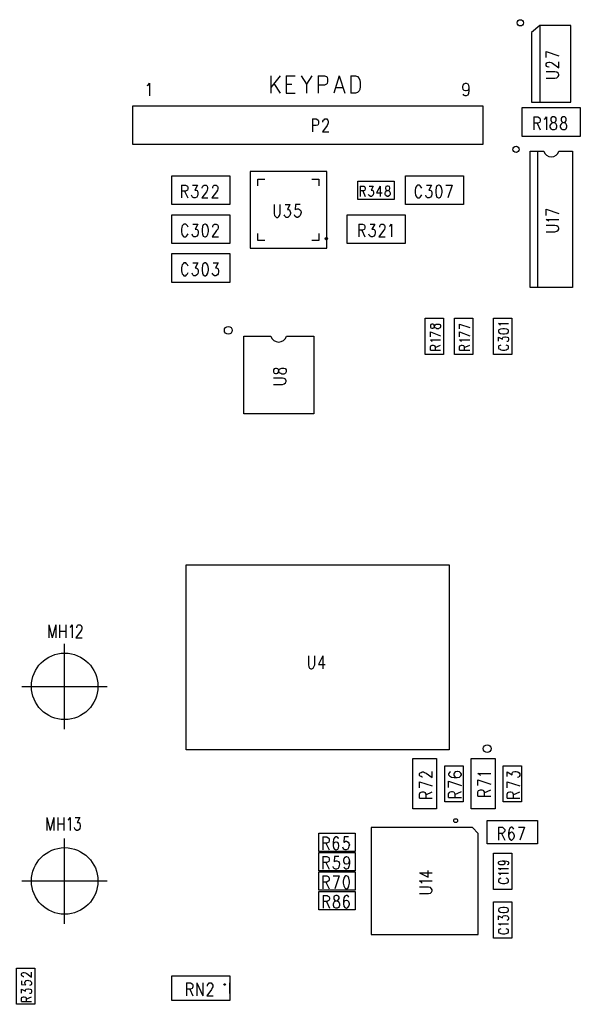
# Model space of a CAD drawing. Extents: x 11.9 to 28.1, y 10.8 to 21.2.
# Tile 26 of 39: x 20.5 to 22, y 17 to 19.5. Entities that reach past the tile are written whole.
import ezdxf

# ---------------------------------------------------------------- set-up
doc = ezdxf.new("R2010")
doc.units = 0
doc.header["$MEASUREMENT"] = 0
doc.layers.add('LAYNR1', color=2, linetype='Continuous')

msp = doc.modelspace()

# ---------------------------------------------------------------- linework, layer by layer
at = {"layer": 'LAYNR1', "color": 7}
for points in [[(21.847, 19.471), (21.847, 19.292), (21.948, 19.292), (21.948, 19.489), (21.868, 19.489), (21.847, 19.471)], [(21.901, 19.254), (21.897, 19.252), (21.896, 19.249), (21.896, 19.246), (21.897, 19.243), (21.9, 19.241), (21.904, 19.24), (21.908, 19.238), (21.91, 19.235), (21.911, 19.232), (21.911, 19.228), (21.91, 19.225), (21.909, 19.223), (21.905, 19.221), (21.901, 19.221), (21.897, 19.223), (21.896, 19.225), (21.895, 19.228), (21.895, 19.232), (21.896, 19.235), (21.899, 19.238), (21.902, 19.24), (21.907, 19.241), (21.909, 19.243), (21.91, 19.246), (21.91, 19.249), (21.909, 19.252), (21.905, 19.254), (21.901, 19.254)], [(21.927, 19.254), (21.924, 19.252), (21.923, 19.249), (21.923, 19.246), (21.924, 19.243), (21.926, 19.241), (21.93, 19.24), (21.934, 19.238), (21.936, 19.235), (21.937, 19.232), (21.937, 19.228), (21.936, 19.225), (21.935, 19.223), (21.932, 19.221), (21.927, 19.221), (21.924, 19.223), (21.923, 19.225), (21.921, 19.228), (21.921, 19.232), (21.923, 19.235), (21.925, 19.238), (21.928, 19.24), (21.933, 19.241), (21.935, 19.243), (21.936, 19.246), (21.936, 19.249), (21.935, 19.252), (21.932, 19.254), (21.927, 19.254)], [(21.321, 19.114), (21.124, 19.114), (21.124, 18.917), (21.321, 18.917), (21.321, 19.114)], [(21.401, 19.089), (21.494, 19.089), (21.494, 19.042), (21.401, 19.042), (21.401, 19.089)], [(21.608, 19.079), (21.604, 19.077), (21.602, 19.073), (21.601, 19.065), (21.601, 19.06), (21.602, 19.053), (21.604, 19.048), (21.608, 19.046), (21.61, 19.046), (21.613, 19.048), (21.616, 19.053), (21.617, 19.06), (21.617, 19.065), (21.616, 19.073), (21.613, 19.077), (21.61, 19.079), (21.608, 19.079)], [(21.476, 19.076), (21.473, 19.075), (21.472, 19.072), (21.472, 19.07), (21.473, 19.067), (21.475, 19.066), (21.478, 19.065), (21.481, 19.064), (21.483, 19.061), (21.484, 19.059), (21.484, 19.055), (21.483, 19.053), (21.482, 19.052), (21.479, 19.05), (21.476, 19.05), (21.473, 19.052), (21.472, 19.053), (21.471, 19.055), (21.471, 19.059), (21.472, 19.061), (21.474, 19.064), (21.477, 19.065), (21.48, 19.066), (21.482, 19.067), (21.483, 19.07), (21.483, 19.072), (21.482, 19.075), (21.479, 19.076), (21.476, 19.076)], [(21.008, 18.979), (21.004, 18.977), (21.002, 18.973), (21.001, 18.965), (21.001, 18.96), (21.002, 18.953), (21.004, 18.948), (21.008, 18.946), (21.01, 18.946), (21.013, 18.948), (21.016, 18.953), (21.017, 18.96), (21.017, 18.965), (21.016, 18.973), (21.013, 18.977), (21.01, 18.979), (21.008, 18.979)], [(21.008, 18.879), (21.004, 18.877), (21.002, 18.873), (21.001, 18.865), (21.001, 18.86), (21.002, 18.853), (21.004, 18.848), (21.008, 18.846), (21.01, 18.846), (21.013, 18.848), (21.016, 18.853), (21.017, 18.86), (21.017, 18.865), (21.016, 18.873), (21.013, 18.877), (21.01, 18.879), (21.008, 18.879)], [(21.621, 18.737), (21.621, 18.644), (21.574, 18.644), (21.574, 18.737), (21.621, 18.737)], [(21.696, 18.737), (21.696, 18.644), (21.649, 18.644), (21.649, 18.737), (21.696, 18.737)], [(21.796, 18.737), (21.796, 18.644), (21.749, 18.644), (21.749, 18.737), (21.796, 18.737)], [(21.762, 18.703), (21.763, 18.7), (21.767, 18.698), (21.773, 18.697), (21.777, 18.697), (21.783, 18.698), (21.787, 18.7), (21.788, 18.703), (21.788, 18.705), (21.787, 18.707), (21.783, 18.709), (21.777, 18.71), (21.773, 18.71), (21.767, 18.709), (21.763, 18.707), (21.762, 18.705), (21.762, 18.703)], [(21.624, 17.494), (21.624, 17.587), (21.671, 17.587), (21.671, 17.494), (21.624, 17.494)], [(21.821, 17.587), (21.821, 17.494), (21.774, 17.494), (21.774, 17.587), (21.821, 17.587)], [(21.394, 17.367), (21.301, 17.367), (21.301, 17.414), (21.394, 17.414), (21.394, 17.367)], [(21.435, 17.428), (21.435, 17.153), (21.71, 17.153), (21.71, 17.413), (21.695, 17.428), (21.435, 17.428)], [(21.394, 17.317), (21.301, 17.317), (21.301, 17.364), (21.394, 17.364), (21.394, 17.317)], [(21.796, 17.362), (21.796, 17.269), (21.749, 17.269), (21.749, 17.362), (21.796, 17.362)], [(21.394, 17.267), (21.301, 17.267), (21.301, 17.314), (21.394, 17.314), (21.394, 17.267)], [(21.37, 17.304), (21.367, 17.302), (21.365, 17.298), (21.363, 17.29), (21.363, 17.285), (21.365, 17.278), (21.367, 17.273), (21.37, 17.271), (21.372, 17.271), (21.376, 17.273), (21.378, 17.278), (21.379, 17.285), (21.379, 17.29), (21.378, 17.298), (21.376, 17.302), (21.372, 17.304), (21.37, 17.304)], [(21.301, 17.264), (21.394, 17.264), (21.394, 17.217), (21.301, 17.217), (21.301, 17.264)], [(21.344, 17.254), (21.34, 17.252), (21.339, 17.249), (21.339, 17.246), (21.34, 17.243), (21.342, 17.241), (21.347, 17.24), (21.35, 17.238), (21.353, 17.235), (21.354, 17.232), (21.354, 17.228), (21.353, 17.225), (21.351, 17.223), (21.348, 17.221), (21.344, 17.221), (21.34, 17.223), (21.339, 17.225), (21.338, 17.228), (21.338, 17.232), (21.339, 17.235), (21.341, 17.238), (21.345, 17.24), (21.349, 17.241), (21.351, 17.243), (21.353, 17.246), (21.353, 17.249), (21.351, 17.252), (21.348, 17.254), (21.344, 17.254)], [(21.796, 17.237), (21.796, 17.144), (21.749, 17.144), (21.749, 17.237), (21.796, 17.237)], [(20.571, 17.067), (20.571, 16.974), (20.524, 16.974), (20.524, 17.067), (20.571, 17.067)], [(21.072, 16.984), (20.923, 16.984), (20.923, 17.047), (21.072, 17.047), (21.072, 16.984)]]:
    msp.add_lwpolyline(points, close=True, dxfattribs=at)
for points in [[(21.868, 19.489), (21.868, 19.292)], [(21.884, 19.422), (21.917, 19.411)], [(21.884, 19.407), (21.884, 19.422)], [(21.892, 19.382), (21.891, 19.382), (21.888, 19.383), (21.886, 19.384), (21.884, 19.386), (21.884, 19.391), (21.886, 19.393), (21.888, 19.394), (21.891, 19.395), (21.894, 19.395), (21.897, 19.394), (21.901, 19.392), (21.917, 19.38), (21.917, 19.396)], [(21.177, 19.36), (21.177, 19.315)], [(21.201, 19.36), (21.177, 19.33)], [(21.217, 19.36), (21.217, 19.315)], [(21.217, 19.36), (21.24, 19.36)], [(21.255, 19.36), (21.269, 19.338), (21.269, 19.315)], [(21.283, 19.36), (21.269, 19.338)], [(21.299, 19.36), (21.299, 19.315)], [(21.299, 19.36), (21.315, 19.36), (21.32, 19.358), (21.322, 19.356), (21.323, 19.351), (21.323, 19.345), (21.322, 19.34), (21.32, 19.338), (21.315, 19.336), (21.299, 19.336)], [(21.353, 19.36), (21.339, 19.315)], [(21.353, 19.36), (21.367, 19.315)], [(21.383, 19.36), (21.383, 19.315)], [(21.383, 19.36), (21.395, 19.36), (21.4, 19.358), (21.404, 19.353), (21.406, 19.349)], [(21.884, 19.354), (21.907, 19.354), (21.912, 19.355), (21.915, 19.358), (21.917, 19.361), (21.917, 19.363), (21.915, 19.367), (21.912, 19.369), (21.907, 19.37), (21.884, 19.37)], [(20.86, 19.335), (20.862, 19.336), (20.866, 19.341), (20.866, 19.308)], [(21.185, 19.34), (21.201, 19.315)], [(21.217, 19.338), (21.231, 19.338)], [(21.344, 19.33), (21.362, 19.33)], [(21.407, 19.332), (21.406, 19.325), (21.404, 19.321), (21.4, 19.317), (21.395, 19.315)], [(21.406, 19.349), (21.407, 19.343), (21.407, 19.332)], [(21.677, 19.321), (21.674, 19.322), (21.671, 19.325), (21.67, 19.33), (21.67, 19.332), (21.671, 19.336), (21.674, 19.339)], [(21.674, 19.339), (21.677, 19.341), (21.679, 19.341), (21.683, 19.339)], [(21.686, 19.33), (21.685, 19.325), (21.683, 19.322), (21.679, 19.321)], [(21.683, 19.339), (21.685, 19.336), (21.686, 19.33), (21.686, 19.322), (21.685, 19.314)], [(21.217, 19.315), (21.24, 19.315)], [(21.395, 19.315), (21.383, 19.315)], [(21.676, 19.308), (21.673, 19.31), (21.671, 19.313)], [(21.679, 19.308), (21.676, 19.308)], [(21.679, 19.321), (21.677, 19.321)], [(21.685, 19.314), (21.683, 19.31), (21.679, 19.308)], [(20.823, 19.283), (21.722, 19.283)], [(20.823, 19.183), (20.823, 19.283)], [(21.722, 19.283), (21.722, 19.183)], [(21.823, 19.278), (21.972, 19.278)], [(21.823, 19.204), (21.823, 19.278)], [(21.853, 19.254), (21.853, 19.221)], [(21.853, 19.254), (21.863, 19.254), (21.867, 19.252), (21.868, 19.251), (21.869, 19.248), (21.869, 19.244), (21.868, 19.241), (21.867, 19.24), (21.863, 19.238), (21.853, 19.238)], [(21.879, 19.248), (21.882, 19.249), (21.885, 19.254), (21.885, 19.221)], [(21.972, 19.278), (21.972, 19.204)], [(21.284, 19.249), (21.284, 19.216)], [(21.284, 19.249), (21.294, 19.249), (21.298, 19.247), (21.299, 19.246), (21.3, 19.243), (21.3, 19.238), (21.299, 19.235), (21.298, 19.233), (21.294, 19.232), (21.284, 19.232)], [(21.311, 19.241), (21.311, 19.243), (21.313, 19.246), (21.314, 19.247), (21.316, 19.249), (21.321, 19.249), (21.323, 19.247), (21.324, 19.246), (21.325, 19.243), (21.325, 19.239), (21.324, 19.236), (21.322, 19.232), (21.31, 19.216), (21.326, 19.216)], [(21.861, 19.238), (21.869, 19.221)], [(21.972, 19.204), (21.823, 19.204)], [(21.722, 19.183), (20.823, 19.183)], [(21.843, 18.816), (21.843, 19.166)], [(21.843, 19.166), (21.878, 19.166)], [(21.862, 19.166), (21.862, 18.816)], [(21.917, 19.166), (21.952, 19.166)], [(21.952, 19.166), (21.952, 18.816)], [(20.923, 19.103), (21.072, 19.103)], [(20.923, 19.029), (20.923, 19.103)], [(21.072, 19.103), (21.072, 19.029)], [(21.523, 19.103), (21.672, 19.103)], [(21.523, 19.029), (21.523, 19.103)], [(21.672, 19.103), (21.672, 19.029)], [(20.948, 19.079), (20.948, 19.046)], [(20.948, 19.079), (20.958, 19.079), (20.962, 19.077), (20.963, 19.076), (20.964, 19.073), (20.964, 19.069), (20.963, 19.066), (20.962, 19.065), (20.958, 19.063), (20.948, 19.063)], [(20.976, 19.079), (20.989, 19.079), (20.982, 19.066), (20.986, 19.066), (20.988, 19.065), (20.989, 19.063), (20.99, 19.059), (20.99, 19.056), (20.989, 19.051), (20.987, 19.048), (20.983, 19.046), (20.98, 19.046), (20.976, 19.048), (20.975, 19.05), (20.974, 19.053)], [(21.001, 19.071), (21.001, 19.073), (21.003, 19.076), (21.004, 19.077), (21.006, 19.079), (21.011, 19.079), (21.013, 19.077), (21.014, 19.076), (21.015, 19.073), (21.015, 19.069), (21.014, 19.066), (21.012, 19.062), (21, 19.046), (21.016, 19.046)], [(21.028, 19.071), (21.028, 19.073), (21.029, 19.076), (21.03, 19.077), (21.032, 19.079), (21.037, 19.079), (21.039, 19.077), (21.04, 19.076), (21.041, 19.073), (21.041, 19.069), (21.04, 19.066), (21.038, 19.062), (21.026, 19.046), (21.042, 19.046)], [(21.144, 19.077), (21.144, 19.094), (21.162, 19.094)], [(21.283, 19.094), (21.301, 19.094), (21.301, 19.077)], [(21.565, 19.071), (21.563, 19.074), (21.561, 19.077), (21.559, 19.079), (21.554, 19.079), (21.552, 19.077), (21.55, 19.074), (21.549, 19.071), (21.548, 19.066), (21.548, 19.059), (21.549, 19.054), (21.55, 19.051), (21.552, 19.048), (21.554, 19.046), (21.559, 19.046), (21.561, 19.048), (21.563, 19.051), (21.565, 19.054)], [(21.577, 19.079), (21.59, 19.079), (21.583, 19.066), (21.586, 19.066), (21.588, 19.065), (21.59, 19.063), (21.591, 19.059), (21.591, 19.056), (21.59, 19.051), (21.587, 19.048), (21.584, 19.046), (21.58, 19.046), (21.577, 19.048), (21.576, 19.05), (21.575, 19.053)], [(21.627, 19.079), (21.643, 19.079)], [(21.643, 19.079), (21.632, 19.046)], [(20.956, 19.063), (20.964, 19.046)], [(21.407, 19.076), (21.407, 19.05)], [(21.407, 19.076), (21.416, 19.076), (21.418, 19.075), (21.419, 19.074), (21.42, 19.071), (21.42, 19.069), (21.419, 19.066), (21.418, 19.065), (21.416, 19.064), (21.407, 19.064)], [(21.414, 19.064), (21.42, 19.05)], [(21.43, 19.076), (21.44, 19.076), (21.435, 19.066), (21.438, 19.066), (21.439, 19.065), (21.44, 19.064), (21.441, 19.06), (21.441, 19.058), (21.44, 19.054), (21.438, 19.052), (21.436, 19.05), (21.433, 19.05), (21.43, 19.052), (21.429, 19.053), (21.428, 19.055)], [(21.458, 19.076), (21.449, 19.059), (21.463, 19.059)], [(21.458, 19.076), (21.458, 19.05)], [(21.072, 19.029), (20.923, 19.029)], [(21.186, 19.029), (21.186, 19.006), (21.187, 19.001), (21.189, 18.998), (21.192, 18.996), (21.195, 18.996), (21.198, 18.998), (21.2, 19.001), (21.201, 19.006), (21.201, 19.029)], [(21.214, 19.029), (21.226, 19.029), (21.22, 19.016), (21.223, 19.016), (21.225, 19.015), (21.226, 19.013), (21.228, 19.009), (21.228, 19.006), (21.226, 19.001), (21.224, 18.998), (21.221, 18.996), (21.217, 18.996), (21.214, 18.998), (21.213, 19), (21.212, 19.003)], [(21.253, 19.029), (21.241, 19.029), (21.24, 19.015), (21.241, 19.016), (21.245, 19.018), (21.248, 19.018), (21.251, 19.016), (21.254, 19.013), (21.255, 19.009), (21.254, 19.006), (21.253, 19.001), (21.25, 18.998), (21.247, 18.996), (21.244, 18.996), (21.24, 18.998), (21.239, 19), (21.238, 19.003)], [(21.672, 19.029), (21.523, 19.029)], [(20.923, 18.929), (20.923, 19.003)], [(20.923, 19.003), (21.072, 19.003)], [(21.072, 19.003), (21.072, 18.929)], [(21.373, 18.929), (21.373, 19.003)], [(21.373, 19.003), (21.522, 19.003)], [(21.522, 19.003), (21.522, 18.929)], [(21.884, 19.017), (21.917, 19.006)], [(21.884, 19.001), (21.884, 19.017)], [(20.965, 18.971), (20.963, 18.974), (20.961, 18.977), (20.959, 18.979), (20.954, 18.979), (20.952, 18.977), (20.95, 18.974), (20.949, 18.971), (20.948, 18.966), (20.948, 18.959), (20.949, 18.954), (20.95, 18.951), (20.952, 18.948), (20.954, 18.946), (20.959, 18.946), (20.961, 18.948), (20.963, 18.951), (20.965, 18.954)], [(20.977, 18.979), (20.99, 18.979), (20.983, 18.966), (20.986, 18.966), (20.988, 18.965), (20.99, 18.963), (20.991, 18.959), (20.991, 18.956), (20.99, 18.951), (20.987, 18.948), (20.984, 18.946), (20.98, 18.946), (20.977, 18.948), (20.976, 18.95), (20.975, 18.953)], [(21.028, 18.971), (21.028, 18.973), (21.029, 18.976), (21.03, 18.977), (21.033, 18.979), (21.037, 18.979), (21.04, 18.977), (21.041, 18.976), (21.042, 18.973), (21.042, 18.969), (21.041, 18.966), (21.038, 18.962), (21.027, 18.946), (21.043, 18.946)], [(21.403, 18.979), (21.403, 18.946)], [(21.403, 18.979), (21.413, 18.979), (21.417, 18.977), (21.418, 18.976), (21.419, 18.973), (21.419, 18.969), (21.418, 18.966), (21.417, 18.965), (21.413, 18.963), (21.403, 18.963)], [(21.432, 18.979), (21.444, 18.979), (21.437, 18.966), (21.441, 18.966), (21.443, 18.965), (21.444, 18.963), (21.445, 18.959), (21.445, 18.956), (21.444, 18.951), (21.442, 18.948), (21.438, 18.946), (21.435, 18.946), (21.432, 18.948), (21.43, 18.95), (21.429, 18.953)], [(21.457, 18.971), (21.457, 18.973), (21.458, 18.976), (21.459, 18.977), (21.461, 18.979), (21.466, 18.979), (21.468, 18.977), (21.469, 18.976), (21.47, 18.973), (21.47, 18.969), (21.469, 18.966), (21.467, 18.962), (21.455, 18.946), (21.471, 18.946)], [(21.482, 18.973), (21.484, 18.974), (21.487, 18.979), (21.487, 18.946)], [(21.891, 18.986), (21.889, 18.988), (21.884, 18.991), (21.917, 18.991)], [(21.915, 18.972), (21.912, 18.974), (21.907, 18.975), (21.884, 18.975)], [(21.162, 18.937), (21.144, 18.937), (21.144, 18.955)], [(21.301, 18.955), (21.301, 18.937), (21.283, 18.937)], [(21.411, 18.963), (21.419, 18.946)], [(21.884, 18.959), (21.907, 18.959)], [(21.907, 18.959), (21.912, 18.961), (21.915, 18.963), (21.917, 18.966), (21.917, 18.968), (21.915, 18.972)], [(21.072, 18.929), (20.923, 18.929)], [(21.522, 18.929), (21.373, 18.929)], [(20.923, 18.829), (20.923, 18.903)], [(20.923, 18.903), (21.072, 18.903)], [(21.072, 18.903), (21.072, 18.829)], [(20.965, 18.871), (20.963, 18.874), (20.961, 18.877), (20.959, 18.879), (20.954, 18.879), (20.952, 18.877), (20.95, 18.874), (20.949, 18.871), (20.948, 18.866), (20.948, 18.859), (20.949, 18.854), (20.95, 18.851), (20.952, 18.848), (20.954, 18.846), (20.959, 18.846), (20.961, 18.848), (20.963, 18.851), (20.965, 18.854)], [(20.977, 18.879), (20.99, 18.879), (20.983, 18.866), (20.986, 18.866), (20.988, 18.865), (20.99, 18.863), (20.991, 18.859), (20.991, 18.856), (20.99, 18.851), (20.987, 18.848), (20.984, 18.846), (20.98, 18.846), (20.977, 18.848), (20.976, 18.85), (20.975, 18.853)], [(21.029, 18.879), (21.042, 18.879), (21.035, 18.866), (21.038, 18.866), (21.041, 18.865), (21.042, 18.863), (21.043, 18.859), (21.043, 18.856), (21.042, 18.851), (21.04, 18.848), (21.036, 18.846), (21.033, 18.846), (21.029, 18.848), (21.028, 18.85), (21.027, 18.853)], [(21.072, 18.829), (20.923, 18.829)], [(21.952, 18.816), (21.843, 18.816)], [(21.596, 18.721), (21.593, 18.722), (21.591, 18.722), (21.588, 18.721)], [(21.593, 18.711), (21.596, 18.712), (21.597, 18.713), (21.598, 18.717), (21.599, 18.72), (21.602, 18.722), (21.604, 18.722), (21.608, 18.722), (21.61, 18.722), (21.612, 18.721)], [(21.662, 18.722), (21.688, 18.713)], [(21.662, 18.71), (21.662, 18.722)], [(21.767, 18.718), (21.766, 18.72), (21.762, 18.723), (21.788, 18.723)], [(21.588, 18.721), (21.587, 18.718), (21.587, 18.714)], [(21.587, 18.714), (21.588, 18.712), (21.591, 18.711)], [(21.587, 18.702), (21.613, 18.692)], [(21.587, 18.689), (21.587, 18.702)], [(21.591, 18.711), (21.593, 18.711)], [(21.602, 18.711), (21.599, 18.712), (21.598, 18.715), (21.597, 18.719), (21.596, 18.721)], [(21.61, 18.711), (21.608, 18.71), (21.604, 18.71), (21.602, 18.711)], [(21.612, 18.721), (21.613, 18.718), (21.613, 18.714), (21.612, 18.712), (21.61, 18.711)], [(21.662, 18.702), (21.688, 18.692)], [(21.662, 18.689), (21.662, 18.702)], [(21.108, 18.491), (21.108, 18.691)], [(21.108, 18.691), (21.177, 18.691)], [(21.218, 18.691), (21.288, 18.691)], [(21.288, 18.691), (21.288, 18.491)], [(21.592, 18.676), (21.591, 18.678), (21.587, 18.681)], [(21.587, 18.681), (21.613, 18.681)], [(21.667, 18.676), (21.666, 18.678), (21.662, 18.681)], [(21.662, 18.681), (21.688, 18.681)], [(21.762, 18.678), (21.762, 18.688), (21.772, 18.683), (21.772, 18.686)], [(21.772, 18.686), (21.773, 18.687), (21.774, 18.688), (21.778, 18.689), (21.78, 18.689), (21.784, 18.688), (21.787, 18.687), (21.788, 18.684), (21.788, 18.681), (21.787, 18.678), (21.785, 18.677), (21.783, 18.677)], [(21.587, 18.655), (21.587, 18.663), (21.588, 18.666), (21.59, 18.667), (21.592, 18.668), (21.594, 18.668), (21.597, 18.667), (21.598, 18.666), (21.599, 18.663), (21.599, 18.655)], [(21.587, 18.655), (21.613, 18.655)], [(21.599, 18.662), (21.613, 18.668)], [(21.662, 18.655), (21.662, 18.663), (21.663, 18.666), (21.665, 18.667), (21.667, 18.668), (21.669, 18.668), (21.672, 18.667), (21.673, 18.666), (21.674, 18.663), (21.674, 18.655)], [(21.662, 18.655), (21.688, 18.655)], [(21.674, 18.662), (21.688, 18.668)], [(21.763, 18.666), (21.762, 18.664), (21.762, 18.66), (21.763, 18.658), (21.766, 18.657), (21.768, 18.656)], [(21.768, 18.668), (21.766, 18.667), (21.763, 18.666)], [(21.768, 18.656), (21.772, 18.655), (21.778, 18.655), (21.782, 18.656)], [(21.787, 18.666), (21.784, 18.667), (21.782, 18.668)], [(21.782, 18.656), (21.784, 18.657), (21.787, 18.658), (21.788, 18.66), (21.788, 18.664), (21.787, 18.666)], [(21.184, 18.599), (21.186, 18.596), (21.189, 18.595), (21.192, 18.595), (21.195, 18.596), (21.197, 18.598), (21.198, 18.603), (21.2, 18.606), (21.203, 18.608), (21.206, 18.609)], [(21.2, 18.597), (21.198, 18.6), (21.197, 18.605), (21.195, 18.607), (21.192, 18.608), (21.189, 18.608), (21.186, 18.607), (21.184, 18.604), (21.184, 18.599)], [(21.211, 18.609), (21.214, 18.608), (21.215, 18.607), (21.217, 18.604), (21.217, 18.599), (21.215, 18.596), (21.214, 18.595), (21.211, 18.593), (21.206, 18.593), (21.203, 18.595), (21.2, 18.597)], [(21.206, 18.609), (21.211, 18.609)], [(21.184, 18.567), (21.207, 18.567), (21.212, 18.568), (21.215, 18.571), (21.217, 18.574), (21.217, 18.576), (21.215, 18.58), (21.212, 18.582), (21.207, 18.583), (21.184, 18.583)], [(21.288, 18.491), (21.108, 18.491)], [(20.96, 17.628), (20.96, 18.103)], [(20.96, 18.103), (21.635, 18.103)], [(21.635, 18.103), (21.635, 17.628)], [(20.607, 17.949), (20.607, 17.916)], [(20.607, 17.949), (20.616, 17.916)], [(20.625, 17.949), (20.616, 17.916)], [(20.625, 17.949), (20.625, 17.916)], [(20.635, 17.949), (20.635, 17.916)], [(20.651, 17.949), (20.651, 17.916)], [(20.662, 17.943), (20.664, 17.944), (20.667, 17.949), (20.667, 17.916)], [(20.679, 17.941), (20.679, 17.943), (20.68, 17.946), (20.681, 17.947), (20.683, 17.949), (20.688, 17.949), (20.69, 17.947), (20.691, 17.946), (20.692, 17.943), (20.692, 17.939), (20.691, 17.936), (20.689, 17.932), (20.677, 17.916), (20.693, 17.916)], [(20.635, 17.933), (20.651, 17.933)], [(20.647, 17.9), (20.647, 17.681)], [(21.274, 17.869), (21.274, 17.846), (21.275, 17.841), (21.277, 17.838), (21.28, 17.836), (21.283, 17.836), (21.286, 17.838), (21.288, 17.841), (21.29, 17.846), (21.29, 17.869)], [(21.311, 17.869), (21.3, 17.847), (21.317, 17.847)], [(21.311, 17.869), (21.311, 17.836)], [(20.538, 17.791), (20.757, 17.791)], [(21.635, 17.628), (20.96, 17.628)], [(21.542, 17.476), (21.542, 17.606)], [(21.542, 17.606), (21.603, 17.606)], [(21.603, 17.606), (21.603, 17.476)], [(21.692, 17.476), (21.692, 17.606)], [(21.692, 17.606), (21.753, 17.606)], [(21.753, 17.606), (21.753, 17.476)], [(21.567, 17.558), (21.566, 17.558), (21.563, 17.559), (21.561, 17.56), (21.559, 17.562), (21.559, 17.567), (21.561, 17.569), (21.563, 17.57), (21.566, 17.571), (21.569, 17.571), (21.572, 17.57), (21.576, 17.568), (21.592, 17.557), (21.592, 17.572)], [(21.639, 17.571), (21.636, 17.57), (21.634, 17.566), (21.634, 17.564), (21.636, 17.561), (21.641, 17.558), (21.648, 17.557), (21.656, 17.557), (21.662, 17.558), (21.665, 17.561), (21.667, 17.564), (21.667, 17.565), (21.665, 17.568), (21.662, 17.571), (21.657, 17.572)], [(21.656, 17.572), (21.651, 17.571), (21.648, 17.568), (21.647, 17.565), (21.647, 17.564), (21.648, 17.561), (21.651, 17.558), (21.656, 17.557)], [(21.657, 17.572), (21.656, 17.572)], [(21.716, 17.562), (21.714, 17.564), (21.709, 17.567), (21.742, 17.567)], [(21.784, 17.559), (21.784, 17.571), (21.797, 17.564), (21.797, 17.568), (21.798, 17.57), (21.8, 17.571), (21.804, 17.572), (21.807, 17.572), (21.812, 17.571), (21.815, 17.569), (21.817, 17.566), (21.817, 17.562), (21.815, 17.559), (21.814, 17.558), (21.811, 17.557)], [(21.559, 17.546), (21.592, 17.535)], [(21.559, 17.53), (21.559, 17.546)], [(21.634, 17.547), (21.667, 17.536)], [(21.634, 17.531), (21.634, 17.547)], [(21.709, 17.551), (21.742, 17.54)], [(21.709, 17.536), (21.709, 17.551)], [(21.784, 17.546), (21.817, 17.535)], [(21.784, 17.53), (21.784, 17.546)], [(21.559, 17.504), (21.559, 17.514), (21.561, 17.518), (21.563, 17.519), (21.566, 17.52), (21.569, 17.52), (21.572, 17.519), (21.573, 17.518), (21.575, 17.514), (21.575, 17.504)], [(21.575, 17.512), (21.592, 17.52)], [(21.634, 17.505), (21.634, 17.515), (21.636, 17.518), (21.638, 17.52), (21.641, 17.521), (21.644, 17.521), (21.647, 17.52), (21.648, 17.518), (21.65, 17.515), (21.65, 17.505)], [(21.65, 17.513), (21.667, 17.521)], [(21.709, 17.509), (21.709, 17.52), (21.711, 17.523), (21.713, 17.524), (21.716, 17.525), (21.719, 17.525), (21.722, 17.524), (21.723, 17.523), (21.725, 17.52), (21.725, 17.509)], [(21.709, 17.509), (21.742, 17.509)], [(21.725, 17.517), (21.742, 17.525)], [(21.784, 17.504), (21.784, 17.514), (21.786, 17.518), (21.788, 17.519), (21.791, 17.52), (21.794, 17.52), (21.797, 17.519), (21.798, 17.518), (21.8, 17.514), (21.8, 17.504)], [(21.8, 17.512), (21.817, 17.52)], [(21.559, 17.504), (21.592, 17.504)], [(21.634, 17.505), (21.667, 17.505)], [(21.784, 17.504), (21.817, 17.504)], [(21.603, 17.476), (21.542, 17.476)], [(21.753, 17.476), (21.692, 17.476)], [(20.602, 17.454), (20.602, 17.421)], [(20.602, 17.454), (20.611, 17.421)], [(20.62, 17.454), (20.611, 17.421)], [(20.62, 17.454), (20.62, 17.421)], [(20.63, 17.454), (20.63, 17.421)], [(20.63, 17.438), (20.646, 17.438)], [(20.646, 17.454), (20.646, 17.421)], [(20.657, 17.448), (20.659, 17.449), (20.662, 17.454), (20.662, 17.421)], [(20.675, 17.454), (20.687, 17.454), (20.68, 17.441), (20.684, 17.441), (20.686, 17.44), (20.687, 17.438), (20.688, 17.434), (20.688, 17.431), (20.687, 17.426), (20.685, 17.423), (20.682, 17.421), (20.678, 17.421), (20.675, 17.423), (20.674, 17.425), (20.673, 17.428)], [(21.733, 17.446), (21.862, 17.446)], [(21.733, 17.386), (21.733, 17.446)], [(21.862, 17.446), (21.862, 17.386)], [(21.762, 17.429), (21.762, 17.396)], [(21.762, 17.429), (21.772, 17.429), (21.775, 17.427), (21.776, 17.426), (21.778, 17.423), (21.778, 17.419), (21.776, 17.416), (21.775, 17.415), (21.772, 17.413), (21.762, 17.413)], [(21.77, 17.413), (21.778, 17.396)], [(21.801, 17.424), (21.8, 17.427), (21.797, 17.429), (21.795, 17.429), (21.791, 17.427), (21.789, 17.423), (21.788, 17.415), (21.788, 17.407), (21.789, 17.401), (21.791, 17.398), (21.795, 17.396), (21.796, 17.396), (21.799, 17.398), (21.801, 17.401), (21.803, 17.406), (21.803, 17.407), (21.801, 17.412), (21.799, 17.415), (21.796, 17.416), (21.795, 17.416), (21.791, 17.415), (21.789, 17.412), (21.788, 17.407)], [(21.813, 17.429), (21.829, 17.429)], [(21.829, 17.429), (21.817, 17.396)], [(20.647, 17.4), (20.647, 17.181)], [(21.311, 17.404), (21.311, 17.371)], [(21.311, 17.404), (21.321, 17.404), (21.325, 17.402), (21.326, 17.401), (21.327, 17.398), (21.327, 17.394), (21.326, 17.391), (21.325, 17.39), (21.321, 17.388), (21.311, 17.388)], [(21.319, 17.388), (21.327, 17.371)], [(21.351, 17.399), (21.35, 17.402), (21.346, 17.404), (21.344, 17.404), (21.341, 17.402), (21.338, 17.398), (21.337, 17.39), (21.337, 17.382), (21.338, 17.376), (21.341, 17.373), (21.344, 17.371), (21.345, 17.371), (21.349, 17.373), (21.351, 17.376), (21.352, 17.381), (21.352, 17.382), (21.351, 17.387), (21.349, 17.39), (21.345, 17.391), (21.344, 17.391), (21.341, 17.39), (21.338, 17.387), (21.337, 17.382)], [(21.377, 17.404), (21.366, 17.404), (21.365, 17.39), (21.366, 17.391), (21.369, 17.393), (21.372, 17.393), (21.376, 17.391), (21.378, 17.388), (21.379, 17.384), (21.378, 17.381), (21.377, 17.376), (21.375, 17.373), (21.371, 17.371), (21.368, 17.371), (21.365, 17.373), (21.363, 17.375), (21.362, 17.378)], [(21.862, 17.386), (21.733, 17.386)], [(21.311, 17.354), (21.311, 17.321)], [(21.311, 17.354), (21.321, 17.354), (21.325, 17.352), (21.326, 17.351), (21.327, 17.348), (21.327, 17.344), (21.326, 17.341), (21.325, 17.34), (21.321, 17.338), (21.311, 17.338)], [(21.319, 17.338), (21.327, 17.321)], [(21.352, 17.354), (21.341, 17.354), (21.34, 17.34), (21.341, 17.341), (21.344, 17.343), (21.347, 17.343), (21.351, 17.341), (21.353, 17.338), (21.354, 17.334), (21.353, 17.331), (21.352, 17.326), (21.35, 17.323), (21.346, 17.321), (21.343, 17.321), (21.34, 17.323), (21.338, 17.325), (21.337, 17.328)], [(21.379, 17.343), (21.378, 17.338), (21.376, 17.335), (21.372, 17.334), (21.371, 17.334), (21.368, 17.335), (21.366, 17.338), (21.365, 17.343), (21.365, 17.344), (21.366, 17.349), (21.368, 17.352), (21.371, 17.354), (21.372, 17.354), (21.376, 17.352), (21.378, 17.349), (21.379, 17.343), (21.379, 17.335), (21.378, 17.328), (21.376, 17.323), (21.372, 17.321), (21.37, 17.321), (21.367, 17.323), (21.366, 17.326)], [(21.771, 17.343), (21.774, 17.342), (21.777, 17.341), (21.778, 17.338), (21.778, 17.337), (21.777, 17.334), (21.774, 17.332), (21.771, 17.332), (21.769, 17.332), (21.766, 17.332), (21.763, 17.334), (21.762, 17.337), (21.762, 17.338), (21.763, 17.341), (21.766, 17.342), (21.771, 17.343), (21.777, 17.343), (21.783, 17.342), (21.787, 17.341), (21.788, 17.338), (21.788, 17.336), (21.787, 17.333), (21.784, 17.332)], [(21.559, 17.312), (21.581, 17.301), (21.581, 17.318)], [(21.559, 17.312), (21.592, 17.312)], [(21.767, 17.319), (21.766, 17.321), (21.762, 17.323), (21.788, 17.323)], [(21.767, 17.306), (21.766, 17.308), (21.762, 17.311), (21.788, 17.311)], [(20.538, 17.291), (20.757, 17.291)], [(21.311, 17.304), (21.311, 17.271)], [(21.311, 17.304), (21.321, 17.304), (21.325, 17.302), (21.326, 17.301), (21.327, 17.298), (21.327, 17.294), (21.326, 17.291), (21.325, 17.29), (21.321, 17.288), (21.311, 17.288)], [(21.319, 17.288), (21.327, 17.271)], [(21.337, 17.304), (21.353, 17.304)], [(21.353, 17.304), (21.342, 17.271)], [(21.566, 17.285), (21.564, 17.287), (21.559, 17.291), (21.592, 17.291)], [(21.768, 17.298), (21.766, 17.297), (21.763, 17.295), (21.762, 17.293), (21.762, 17.29), (21.763, 17.288), (21.766, 17.286), (21.768, 17.285), (21.772, 17.284), (21.778, 17.284), (21.782, 17.285), (21.784, 17.286), (21.787, 17.288), (21.788, 17.29), (21.788, 17.293), (21.787, 17.295), (21.784, 17.297), (21.782, 17.298)], [(21.559, 17.259), (21.582, 17.259), (21.587, 17.26), (21.59, 17.262), (21.592, 17.266), (21.592, 17.268), (21.59, 17.271), (21.587, 17.274), (21.582, 17.275), (21.559, 17.275)], [(21.312, 17.254), (21.312, 17.221)], [(21.312, 17.254), (21.322, 17.254), (21.325, 17.252), (21.326, 17.251), (21.328, 17.248), (21.328, 17.244), (21.326, 17.241), (21.325, 17.24), (21.322, 17.238), (21.312, 17.238)], [(21.32, 17.238), (21.328, 17.221)], [(21.378, 17.249), (21.376, 17.252), (21.373, 17.254), (21.371, 17.254), (21.367, 17.252), (21.365, 17.248), (21.364, 17.24), (21.364, 17.232), (21.365, 17.226), (21.367, 17.223), (21.371, 17.221), (21.372, 17.221), (21.375, 17.223), (21.378, 17.226), (21.379, 17.231), (21.379, 17.232), (21.378, 17.237), (21.375, 17.24), (21.372, 17.241), (21.371, 17.241), (21.367, 17.24), (21.365, 17.237), (21.364, 17.232)], [(21.788, 17.216), (21.788, 17.217), (21.787, 17.22), (21.783, 17.222), (21.777, 17.223), (21.773, 17.223), (21.767, 17.222), (21.763, 17.22), (21.762, 17.217), (21.762, 17.216)], [(21.762, 17.216), (21.763, 17.213), (21.767, 17.211), (21.773, 17.21), (21.777, 17.21), (21.783, 17.211), (21.787, 17.213), (21.788, 17.216)], [(21.762, 17.191), (21.762, 17.201), (21.772, 17.196)], [(21.767, 17.177), (21.766, 17.178), (21.762, 17.181), (21.788, 17.181)], [(21.772, 17.196), (21.772, 17.198), (21.773, 17.2), (21.774, 17.201), (21.778, 17.202), (21.78, 17.202), (21.784, 17.201), (21.787, 17.199), (21.788, 17.197), (21.788, 17.194), (21.787, 17.191), (21.785, 17.19), (21.783, 17.189)], [(21.763, 17.166), (21.762, 17.164), (21.762, 17.16), (21.763, 17.158), (21.766, 17.157), (21.768, 17.156)], [(21.768, 17.168), (21.766, 17.167), (21.763, 17.166)], [(21.768, 17.156), (21.772, 17.155), (21.778, 17.155), (21.782, 17.156)], [(21.787, 17.166), (21.784, 17.167), (21.782, 17.168)], [(21.782, 17.156), (21.784, 17.157), (21.787, 17.158), (21.788, 17.16), (21.788, 17.164), (21.787, 17.166)], [(20.543, 17.045), (20.542, 17.045), (20.54, 17.046), (20.538, 17.047), (20.537, 17.049), (20.537, 17.052), (20.538, 17.054), (20.54, 17.055), (20.542, 17.056), (20.544, 17.056), (20.547, 17.055), (20.551, 17.053), (20.563, 17.044), (20.563, 17.057)], [(20.537, 17.034), (20.537, 17.025), (20.548, 17.024), (20.547, 17.025), (20.546, 17.028), (20.546, 17.031)], [(20.546, 17.031), (20.547, 17.033), (20.549, 17.035), (20.553, 17.036), (20.555, 17.035), (20.559, 17.034), (20.562, 17.032), (20.563, 17.03), (20.563, 17.027), (20.562, 17.024), (20.56, 17.023), (20.558, 17.022)], [(20.923, 17.002), (20.923, 17.029)], [(20.961, 17.029), (20.961, 16.996)], [(20.961, 17.029), (20.971, 17.029), (20.975, 17.027), (20.976, 17.026), (20.977, 17.023), (20.977, 17.019), (20.976, 17.016), (20.975, 17.015), (20.971, 17.013), (20.961, 17.013)], [(20.987, 17.029), (20.987, 16.996)], [(20.987, 17.029), (21.003, 16.996)], [(21.003, 17.029), (21.003, 16.996)], [(21.015, 17.021), (21.015, 17.023), (21.016, 17.026), (21.017, 17.027), (21.019, 17.029), (21.024, 17.029), (21.026, 17.027), (21.027, 17.026), (21.028, 17.023), (21.028, 17.019), (21.027, 17.016), (21.025, 17.012), (21.013, 16.996), (21.029, 16.996)], [(21.072, 17.002), (21.072, 17.029)], [(20.537, 17.003), (20.537, 17.013), (20.547, 17.008), (20.547, 17.011)], [(20.547, 17.011), (20.548, 17.012), (20.549, 17.013), (20.553, 17.014), (20.555, 17.014), (20.559, 17.013), (20.562, 17.012), (20.563, 17.009), (20.563, 17.006), (20.562, 17.003), (20.56, 17.002), (20.558, 17.002)], [(20.969, 17.013), (20.977, 16.996)], [(20.537, 16.981), (20.537, 16.989), (20.538, 16.992), (20.54, 16.992), (20.542, 16.993), (20.544, 16.993), (20.547, 16.992), (20.548, 16.992), (20.549, 16.989), (20.549, 16.981)], [(20.537, 16.981), (20.563, 16.981)], [(20.549, 16.987), (20.563, 16.993)]]:
    msp.add_lwpolyline(points, dxfattribs=at)
for points in [[(21.878, 19.166, 0.744031), (21.917, 19.166)], [(21.177, 18.691, 0.744031), (21.218, 18.691)]]:
    msp.add_lwpolyline(points, format="xyb", dxfattribs=at)
for centre, radius in [((21.818, 19.496), 0.008), ((21.807, 19.171), 0.008), ((21.32, 18.941), 0.00315), ((21.068, 18.706), 0.01), ((20.648, 17.791), 0.0855), ((21.733, 17.631), 0.01), ((21.652, 17.446), 0.005), ((20.648, 17.291), 0.0855), ((21.059, 17.025), 0.00197)]:
    msp.add_circle(centre, radius, dxfattribs=at)

doc.saveas('drawing.dxf')
